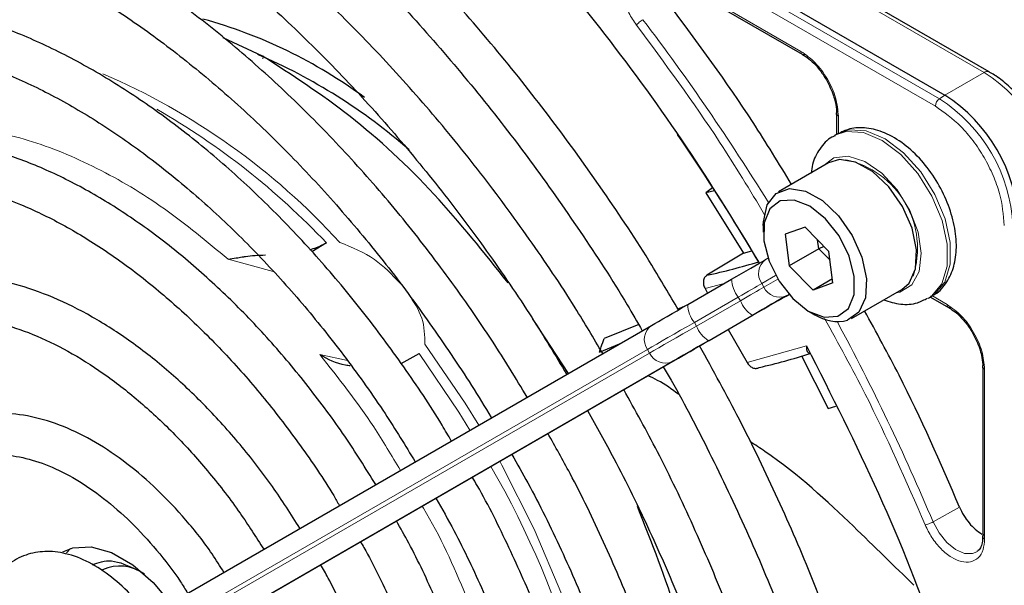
# Paper-space layout 'Blatt4' of a CAD drawing. Header units: millimetres. Extents: x 5 to 418, y 2 to 292.
# Tile 55 of 86: x 112.85 to 122.28, y 221.66 to 227.08. Entities that reach past the tile are written whole.
import ezdxf

# ---------------------------------------------------------------- set-up
doc = ezdxf.new("R2010")
doc.units = ezdxf.units.MM

psp = doc.layouts.new('Blatt4')

# ---------------------------------------------------------------- linework, layer by layer
at = {"color": 7, "linetype": 'Continuous', "lineweight": 18}
for p, q in [((121.6537, 226.3258), (106.0832, 235.3145)), ((121.615, 226.2546), (106.0445, 235.2433)), ((117.0548, 229.48), (122.0816, 226.5781)), ((118.9192, 227.5929), (120.3279, 226.7797)), ((122.0816, 226.5781), (121.7055, 226.3609)), ((121.7055, 226.3609), (121.6537, 226.3258)), ((120.6865, 226.1588), (120.6865, 225.9893)), ((115.2744, 224.6717), (114.8434, 224.7884)), ((119.5938, 224.556), (119.411, 224.5067)), ((120.086, 224.6324), (119.9526, 224.5553)), ((119.9526, 224.5553), (119.9726, 224.5207)), ((119.9726, 224.5207), (120.106, 224.5977)), ((119.7283, 224.4258), (119.3076, 224.1829)), ((119.3276, 224.1483), (119.7483, 224.3912)), ((119.7483, 224.3912), (119.7283, 224.4258)), ((120.2125, 224.4513), (120.1898, 224.4382)), ((121.5816, 224.4392), (121.728, 224.3547)), ((119.3076, 224.1829), (119.3276, 224.1483)), ((119.8647, 224.2505), (119.4439, 224.0076)), ((118.8591, 223.9239), (114.0632, 221.1544)), ((118.8791, 223.8893), (118.8591, 223.9239)), ((119.8119, 223.7993), (120.3812, 223.9582)), ((114.0832, 221.1198), (118.8791, 223.8893)), ((119.0963, 223.8069), (114.3005, 221.0374)), ((115.7209, 223.8746), (115.9861, 223.8186)), ((122.0866, 223.7338), (122.0866, 222.107)), ((121.5933, 222.2721), (121.8466, 222.4139))]:
    psp.add_line(p, q, dxfattribs=at)
at = {"color": 7, "linetype": 'Continuous', "lineweight": 25}
for p, q in [((106.135, 235.3496), (121.7055, 226.3609)), ((122.1316, 226.5831), (117.1048, 229.485)), ((118.9314, 227.5656), (120.3407, 226.752)), ((115.1732, 226.7343), (114.7964, 226.909)), ((120.6689, 226.1836), (120.6689, 225.9851)), ((120.6771, 225.9899), (120.6488, 225.9735)), ((120.5932, 225.7105), (120.1124, 225.4329)), ((119.4822, 225.4707), (119.4178, 225.4232)), ((119.4997, 225.4427), (119.4178, 225.4232)), ((119.4178, 225.4232), (119.7782, 224.847)), ((119.9674, 225.1124), (119.9674, 225.0471)), ((120.3671, 225.0957), (120.177, 225.027)), ((120.177, 225.027), (120.2157, 224.7254)), ((120.3671, 225.0957), (120.5959, 224.8627)), ((115.7846, 224.9461), (115.6459, 224.8598)), ((120.4986, 224.8887), (120.4878, 224.9728)), ((119.7782, 224.847), (119.4281, 224.6345)), ((119.7782, 224.847), (119.8596, 224.8675)), ((120.4986, 224.8887), (120.2157, 224.7254)), ((120.5485, 224.9109), (120.4986, 224.8887)), ((120.6067, 224.7786), (120.4986, 224.8887)), ((120.6346, 224.561), (120.5959, 224.8627)), ((119.9898, 224.7847), (120.0124, 224.7977)), ((120.4446, 224.4924), (120.2157, 224.7254)), ((119.2439, 224.354), (119.6647, 224.5969)), ((120.6297, 224.5993), (120.4446, 224.4924)), ((120.6346, 224.561), (120.4446, 224.4924)), ((119.411, 224.5067), (119.435, 224.4643)), ((120.8123, 224.2205), (121.2932, 224.498)), ((121.5487, 224.4146), (121.577, 224.431)), ((121.5689, 224.4263), (121.7407, 224.3271)), ((120.4057, 224.2878), (120.4623, 224.2552)), ((118.1018, 223.6945), (117.7578, 224.2192)), ((119.4498, 224.011), (119.8705, 224.2539)), ((114.1005, 221.3838), (118.8963, 224.1533)), ((118.7753, 224.1616), (118.4443, 224.03)), ((119.6323, 224.1163), (119.8119, 223.7993)), ((118.3983, 223.8992), (118.5895, 223.9761)), ((114.3288, 221.0537), (119.1246, 223.8232)), ((116.5007, 223.7895), (116.6744, 223.8837)), ((120.332, 223.8616), (120.5886, 223.3597)), ((122.069, 223.7586), (122.069, 222.1311)), ((120.5886, 223.3597), (120.6631, 223.3798)), ((122.0677, 222.1324), (122.0671, 222.1182)), ((113.3349, 222.0168), (113.2951, 221.9752))]:
    psp.add_line(p, q, dxfattribs=at)
at = {"color": 7, "linetype": 'Continuous', "lineweight": 25, "flags": 128}
for points in [[(122.1316, 226.5831), (122.1316, 226.583), (122.1331, 226.5822)], [(121.2932, 224.498), (121.3632, 224.5594), (121.4255, 224.6973), (121.4355, 224.8793), (121.3922, 225.0857), (121.3002, 225.2941), (121.1696, 225.4819), (121.0144, 225.6288), (120.8515, 225.7189), (120.6985, 225.7424), (120.5932, 225.7105)], [(119.9674, 225.1124), (119.9683, 225.1471), (120.005, 225.3093), (120.0912, 225.4191), (120.2177, 225.4648), (120.3706, 225.4413), (120.5335, 225.3513), (120.6887, 225.2043), (120.8194, 225.0165), (120.9114, 224.8081), (120.9547, 224.6017), (120.9447, 224.4197), (120.8824, 224.2818), (120.7746, 224.2029), (120.7746, 224.2029)], [(120.6823, 224.2416), (120.782, 224.3169), (120.8363, 224.4498), (120.8387, 224.6242), (120.7889, 224.8191), (120.6928, 225.011), (120.5622, 225.1767), (120.4127, 225.2963), (120.2623, 225.3553), (120.1293, 225.3465), (120.0296, 225.2712), (119.9753, 225.1383), (119.9729, 224.9639), (120.0227, 224.769), (120.1188, 224.5771), (120.2494, 224.4114), (120.3989, 224.2918), (120.5493, 224.2328), (120.6823, 224.2416)], [(119.6647, 224.5969), (119.7128, 224.6247), (119.7596, 224.6517), (119.8047, 224.6778), (119.8476, 224.7025), (119.888, 224.7258), (119.9254, 224.7474), (119.9594, 224.7671), (119.9898, 224.7847)], [(120.1898, 224.4382), (120.1594, 224.4207), (120.1254, 224.401), (120.088, 224.3794), (120.0476, 224.3561), (120.0047, 224.3313), (119.9596, 224.3053), (119.9128, 224.2783), (119.8647, 224.2505)], [(119.8705, 224.2539), (119.9219, 224.2836), (119.972, 224.3125), (120.0202, 224.3403), (120.0661, 224.3668), (120.1093, 224.3917), (120.1492, 224.4148), (120.1856, 224.4358), (120.2181, 224.4546)], [(118.8963, 224.1533), (118.9288, 224.172), (118.9652, 224.1931), (119.0052, 224.2161), (119.0483, 224.2411), (119.0942, 224.2676), (119.1424, 224.2954), (119.1925, 224.3243), (119.2439, 224.354)], [(119.4439, 224.0076), (119.3925, 223.9779), (119.3424, 223.949), (119.2942, 223.9211), (119.2483, 223.8946), (119.2052, 223.8697), (119.1652, 223.8467), (119.1288, 223.8256), (119.0963, 223.8069)], [(119.1246, 223.8232), (119.155, 223.8408), (119.1891, 223.8604), (119.2265, 223.882), (119.2668, 223.9053), (119.3097, 223.9301), (119.3548, 223.9561), (119.4017, 223.9832), (119.4498, 224.011)], [(113.2598, 221.9837), (113.3559, 222.023), (113.533, 222.0332), (113.7287, 221.9782), (113.9307, 221.8615), (114.1265, 221.6905), (114.2908, 221.4937)]]:
    psp.add_lwpolyline(points, dxfattribs=at)
at = {"color": 7, "linetype": 'Continuous', "lineweight": 18, "flags": 128}
for points in [[(120.6525, 225.9757), (120.7606, 226.0119), (120.9257, 226.0012), (121.1047, 225.9255), (121.2832, 225.791), (121.4469, 225.6083), (121.5825, 225.3923), (121.6792, 225.1603), (121.7291, 224.9311), (121.7283, 224.723), (121.6768, 224.5529), (121.5787, 224.4344), (121.5448, 224.4124)], [(121.577, 224.431), (121.607, 224.4507), (121.705, 224.5692), (121.7566, 224.7393), (121.7574, 224.9474), (121.7075, 225.1767), (121.6108, 225.4086), (121.4752, 225.6247), (121.3115, 225.8073), (121.133, 225.9419), (120.9539, 226.0175), (120.7889, 226.0282), (120.6771, 225.9899)], [(121.2372, 224.4657), (121.2758, 224.4736), (121.3889, 224.543), (121.4594, 224.6712), (121.4804, 224.845), (121.4495, 225.047), (121.37, 225.2564), (121.25, 225.452), (121.1016, 225.6139), (120.94, 225.7256), (120.7816, 225.7757), (120.6425, 225.7592), (120.5373, 225.6782)], [(119.9526, 224.5553), (119.9316, 224.5432), (119.9081, 224.5296), (119.8823, 224.5147), (119.8545, 224.4987), (119.8249, 224.4816), (119.7938, 224.4636), (119.7615, 224.445), (119.7283, 224.4258)], [(119.7483, 224.3912), (119.7815, 224.4103), (119.8138, 224.429), (119.8449, 224.4469), (119.8745, 224.464), (119.9023, 224.4801), (119.9281, 224.495), (119.9516, 224.5085), (119.9726, 224.5207)], [(119.3076, 224.1829), (119.2412, 224.1446), (119.1766, 224.1073), (119.1144, 224.0714), (119.0552, 224.0372), (118.9995, 224.005), (118.948, 223.9753), (118.901, 223.9481), (118.8591, 223.9239)], [(118.8791, 223.8893), (118.921, 223.9135), (118.968, 223.9406), (119.0195, 223.9704), (119.0752, 224.0025), (119.1344, 224.0367), (119.1966, 224.0726), (119.2612, 224.1099), (119.3276, 224.1483)], [(117.2439, 223.199), (117.1147, 223.4077), (116.7287, 223.9735)], [(116.6744, 223.8837), (117.0526, 223.324), (117.1596, 223.1504)], [(118.5411, 217.9367), (118.5548, 218.0217), (118.6043, 218.5526), (118.5989, 219.118), (118.5386, 219.7109), (118.4242, 220.3236), (118.2572, 220.9483), (118.0397, 221.577), (117.7744, 222.2018), (117.4647, 222.8147), (117.4439, 222.8526)], [(122.0134, 221.9864), (121.9697, 221.9678), (121.8927, 221.9698), (121.808, 222.0065), (121.7243, 222.0741), (121.6502, 222.1658), (121.5933, 222.2721)]]:
    psp.add_lwpolyline(points, dxfattribs=at)
at = {"color": 7, "linetype": 'Continuous', "lineweight": 25}
for centre, radius, start, end in [((113.3721, 222.5886), 4.6651, 53.44917, 74.70079), ((112.9884, 221.7443), 5.4423, 48.75358, 66.85359), ((120.8774, 225.0663), 1.5368, 2.60548, 57.39452), ((101.6884, 213.9921), 21.179, 30.52713, 34.48601), ((117.9584, 231.284), 6.81, 282.46331, 286.77192), ((120.681, 224.6028), 0.4107, 237.83074, 283.17262), ((118.2954, 230.6867), 7.1257, 283.25268, 287.31096), ((113.8091, 221.4609), 0.3885, 53.19918, 115.49037)]:
    psp.add_arc(centre, radius, start, end, dxfattribs=at)
at = {"color": 7, "linetype": 'Continuous', "lineweight": 18}
for centre, radius, start, end in [((101.223, 213.7363), 22.0825, 31.67468, 37.1862), ((111.0372, 220.5033), 6.5983, 42.35526, 66.72727), ((122.1109, 226.5372), 0.0503, 65.69288, 125.61758), ((121.2535, 225.2835), 1.5368, 2.60548, 57.39452), ((121.7081, 226.2501), 0.0932, 125.68924, 177.19888), ((120.8309, 225.0395), 1.527, 2.60548, 57.39452), ((110.5576, 219.9853), 7.2063, 43.5031, 60.00238), ((120.5748, 224.8916), 0.8691, 342.0934, 77.90122), ((120.0882, 224.651), 0.166, 126.35124, 215.18509), ((119.9567, 224.6081), 0.2922, 182.20319, 218.60373), ((120.1233, 224.5903), 0.166, 204.8163, 293.64307), ((120.0205, 224.4978), 0.2923, 201.40084, 237.78978), ((119.5359, 224.3652), 0.2922, 182.20319, 218.60373), ((101.2375, 213.7094), 22.0834, 22.81394, 28.326), ((118.9947, 224.0196), 0.166, 126.35124, 215.18509), ((119.5998, 224.2549), 0.2923, 201.40084, 237.78978), ((119.0297, 223.959), 0.166, 204.8163, 293.64307), ((109.7971, 218.4427), 8.73, 1.47514, 29.97162)]:
    psp.add_arc(centre, radius, start, end, dxfattribs=at)
at = {"color": 7, "linetype": 'Continuous', "lineweight": 25}
for points, knots in [([(119.1555, 224.3029), (119.0715, 224.446), (118.8441, 224.8336), (118.4394, 225.4425), (117.9477, 226.1269), (117.43, 226.7811), (116.8908, 227.4027), (116.3325, 227.9879), (115.7583, 228.5335), (115.1712, 229.0366), (114.5744, 229.4943), (113.9711, 229.9041), (113.3643, 230.2635), (112.7575, 230.5705), (112.1538, 230.8231), (111.5567, 231.0199), (110.9695, 231.1595), (110.3956, 231.2409), (109.8385, 231.2636), (109.3017, 231.2272), (108.7879, 231.1332), (108.3025, 230.9784), (107.9227, 230.8145), (107.7176, 230.6825), (107.6529, 230.6409)], [0, 0, 0, 0, 0.0278357, 0.0754043, 0.1229765, 0.1705551, 0.2181426, 0.2657419, 0.3133555, 0.3609855, 0.4086337, 0.4563008, 0.5039862, 0.5516866, 0.5993949, 0.6470941, 0.6947631, 0.7423727, 0.7898868, 0.8372681, 0.8844871, 0.931535, 0.9784341, 1, 1, 1, 1]), ([(107.8529, 230.2945), (107.9098, 230.3317), (108.0989, 230.4553), (108.4535, 230.6077), (108.9133, 230.7519), (109.4013, 230.836), (109.9118, 230.8637), (110.4425, 230.8339), (110.9902, 230.7472), (111.552, 230.6042), (112.1248, 230.4056), (112.7055, 230.1525), (113.2909, 229.8461), (113.8776, 229.4882), (114.4622, 229.0805), (115.0415, 228.6254), (115.6119, 228.1254), (116.1702, 227.5832), (116.7132, 227.002), (117.2374, 226.3849), (117.7406, 225.7359), (118.2171, 225.0572), (118.5744, 224.5111), (118.7614, 224.1863), (118.8094, 224.1031)], [0, 0, 0, 0, 0.02099, 0.069851, 0.118688, 0.167389, 0.215899, 0.264215, 0.312366, 0.360395, 0.408346, 0.456251, 0.504137, 0.552018, 0.599903, 0.6478, 0.695711, 0.743637, 0.791578, 0.839533, 0.887498, 0.935471, 0.983451, 1, 1, 1, 1]), ([(118.4305, 223.8843), (118.3435, 224.0314), (118.1216, 224.4066), (117.7306, 224.9856), (117.265, 225.6188), (116.7743, 226.2209), (116.263, 226.789), (115.7338, 227.3195), (115.1901, 227.8088), (114.6352, 228.254), (114.0725, 228.6522), (113.5053, 229.0006), (112.9371, 229.2971), (112.3714, 229.5394), (111.8119, 229.7259), (111.262, 229.855), (110.7255, 229.9258), (110.2062, 229.9377), (109.708, 229.8901), (109.2331, 229.7858), (108.79, 229.6176), (108.5035, 229.4839), (108.3751, 229.3923), (108.3742, 229.3916)], [0, 0, 0, 0, 0.032875, 0.083822, 0.134775, 0.185738, 0.236713, 0.287705, 0.338718, 0.389753, 0.440814, 0.491899, 0.543005, 0.594125, 0.645237, 0.696311, 0.747305, 0.798171, 0.848856, 0.899324, 0.949573, 0.99965, 1, 1, 1, 1]), ([(108.5781, 229.0385), (108.6458, 229.0821), (108.8371, 229.2052), (109.1862, 229.3475), (109.62, 229.4686), (110.0809, 229.5301), (110.5634, 229.535), (111.0649, 229.4826), (111.5818, 229.3737), (112.1112, 229.2089), (112.6497, 228.9893), (113.1938, 228.7161), (113.7402, 228.391), (114.2851, 228.0159), (114.8248, 227.5932), (115.3559, 227.1256), (115.8747, 226.6161), (116.3777, 226.0679), (116.8617, 225.4848), (117.3224, 224.8701), (117.7337, 224.27), (117.9765, 223.8662), (118.0854, 223.685)], [0, 0, 0, 0, 0.02882, 0.081368, 0.133858, 0.186143, 0.238166, 0.289941, 0.341521, 0.392971, 0.444344, 0.49568, 0.547008, 0.598338, 0.649681, 0.701044, 0.752426, 0.803828, 0.855246, 0.906678, 0.95812, 1, 1, 1, 1]), ([(119.9239, 224.7647), (119.7133, 225.1111), (119.2696, 225.8406), (118.5116, 226.8858), (117.6839, 227.905), (117.0955, 228.5131), (116.8022, 228.8163)], [0, 0, 0, 0, 0.2319204, 0.4884457, 0.744971, 1, 1, 1, 1]), ([(117.7071, 223.4665), (117.598, 223.6462), (117.362, 224.0352), (116.9632, 224.6062), (116.5221, 225.1794), (116.0575, 225.7199), (115.574, 226.2244), (115.0746, 226.6889), (114.563, 227.11), (114.0428, 227.4846), (113.5176, 227.8096), (112.9912, 228.0827), (112.4673, 228.3014), (111.9498, 228.4639), (111.4427, 228.5686), (110.9499, 228.6145), (110.476, 228.6007), (110.024, 228.5291), (109.6009, 228.3952), (109.2928, 228.261), (109.1377, 228.1544), (109.1025, 228.1302)], [0, 0, 0, 0, 0.047335, 0.102503, 0.157679, 0.212871, 0.268083, 0.323322, 0.378591, 0.433894, 0.489232, 0.544601, 0.599988, 0.65536, 0.710671, 0.765857, 0.820841, 0.875554, 0.929964, 0.984107, 1, 1, 1, 1]), ([(109.3015, 227.7855), (109.3979, 227.8434), (109.6097, 227.9707), (109.974, 228.1009), (110.3838, 228.1879), (110.8185, 228.2162), (111.2731, 228.1877), (111.7446, 228.1024), (112.2292, 227.9611), (112.7236, 227.765), (113.224, 227.5152), (113.7268, 227.2135), (114.2279, 226.8622), (114.7234, 226.4637), (115.2094, 226.021), (115.6821, 225.5375), (116.1374, 225.0168), (116.573, 224.4635), (116.9804, 223.8792), (117.244, 223.4781), (117.3619, 223.2685), (117.3625, 223.2675)], [0, 0, 0, 0, 0.047732, 0.104951, 0.162001, 0.218715, 0.275061, 0.331102, 0.386935, 0.442647, 0.498302, 0.553942, 0.609585, 0.665249, 0.720938, 0.776655, 0.832397, 0.88816, 0.943939, 0.999729, 1, 1, 1, 1]), ([(116.9807, 223.047), (116.9513, 223.098), (116.8107, 223.3425), (116.528, 223.7602), (116.1353, 224.2933), (115.7166, 224.7939), (115.2784, 225.2596), (114.8237, 225.6857), (114.3566, 226.0685), (113.8809, 226.4045), (113.4006, 226.6905), (112.9197, 226.9237), (112.4425, 227.1017), (111.9733, 227.2224), (111.5165, 227.2844), (111.077, 227.2864), (110.6585, 227.2302), (110.2688, 227.111), (109.9908, 226.9908), (109.8547, 226.8941), (109.8274, 226.8747)], [0, 0, 0, 0, 0.015977, 0.076619, 0.137271, 0.197942, 0.258641, 0.319377, 0.380158, 0.440989, 0.501871, 0.562796, 0.623736, 0.68463, 0.74539, 0.805902, 0.866048, 0.925763, 0.985086, 1, 1, 1, 1]), ([(120.2376, 225.5052), (120.1167, 225.7049), (119.7538, 226.3043), (119.3406, 226.8606), (119.0651, 227.2316)], [0, 0, 0, 0, 0.333109, 1, 1, 1, 1]), ([(110.0281, 226.5271), (110.0614, 226.5508), (110.194, 226.6452), (110.458, 226.7548), (110.8179, 226.8535), (111.2056, 226.8915), (111.6139, 226.8733), (112.0394, 226.7981), (112.4782, 226.6672), (112.9264, 226.4817), (113.3801, 226.243), (113.835, 225.9531), (114.2869, 225.6145), (114.7314, 225.2303), (115.1641, 224.804), (115.5811, 224.3395), (115.9772, 223.8406), (116.3324, 223.343), (116.5404, 223.0027), (116.6352, 222.8475)], [0, 0, 0, 0, 0.0213, 0.084609, 0.147915, 0.210788, 0.273103, 0.334941, 0.396461, 0.457805, 0.519077, 0.580333, 0.641603, 0.702907, 0.764251, 0.825634, 0.887048, 0.948488, 1, 1, 1, 1]), ([(117.5248, 224.5625), (117.2937, 224.8522), (116.8197, 225.4461), (116.0159, 226.1904), (115.4541, 226.553), (115.1732, 226.7343)], [0, 0, 0, 0, 0.322443, 0.661221, 1, 1, 1, 1]), ([(120.3405, 226.7525), (120.3444, 226.7509), (120.3524, 226.7475), (120.3628, 226.7518), (120.3682, 226.7539)], [0, 0, 0, 0, 0.4822925, 1, 1, 1, 1]), ([(120.3437, 226.7495), (120.3639, 226.7367), (120.4053, 226.7103), (120.4724, 226.6463), (120.5294, 226.5764), (120.5609, 226.5247), (120.572, 226.5066)], [0, 0, 0, 0, 0.244303, 0.500854, 0.825035, 1, 1, 1, 1]), ([(122.6183, 226.0714), (122.5728, 226.1429), (122.5092, 226.2432), (122.3984, 226.3708), (122.3001, 226.4653), (122.2051, 226.5412), (122.1477, 226.5714), (122.1314, 226.58)], [0, 0, 0, 0, 0.335683, 0.470249, 0.69001, 0.912206, 1, 1, 1, 1]), ([(120.572, 226.5066), (120.5975, 226.4558), (120.6331, 226.3852), (120.6595, 226.2836), (120.6702, 226.2205), (120.6677, 226.1843), (120.6669, 226.1737)], [0, 0, 0, 0, 0.440805, 0.6139591, 0.8868495, 1, 1, 1, 1]), ([(120.6692, 226.1832), (120.6697, 226.1874), (120.6709, 226.1959), (120.6797, 226.2029), (120.6843, 226.2065)], [0, 0, 0, 0, 0.482332, 1, 1, 1, 1]), ([(120.6556, 225.9718), (120.6451, 225.9677), (120.5842, 225.9434), (120.5049, 225.8469), (120.4393, 225.7277), (120.4289, 225.6419), (120.4256, 225.6137)], [0, 0, 0, 0, 0.0778989, 0.4516368, 0.8199397, 1, 1, 1, 1]), ([(121.5715, 224.4345), (121.5851, 224.4403), (121.6485, 224.4672), (121.7295, 224.567), (121.7993, 224.7192), (121.8236, 224.9036), (121.8032, 225.1118), (121.7361, 225.3327), (121.6274, 225.5474), (121.4849, 225.7401), (121.3165, 225.8978), (121.1372, 226.0044), (120.9606, 226.0521), (120.8017, 226.0494), (120.7159, 226.0051), (120.6777, 225.9855)], [0, 0, 0, 0, 0.020926, 0.097604, 0.173528, 0.254016, 0.339975, 0.427864, 0.515563, 0.603442, 0.692189, 0.782724, 0.863809, 0.939448, 1, 1, 1, 1]), ([(116.2572, 222.6293), (116.1601, 222.7849), (115.9575, 223.1094), (115.6144, 223.5726), (115.2409, 224.019), (114.8467, 224.4292), (114.437, 224.7992), (114.0157, 225.1246), (113.5874, 225.4016), (113.1563, 225.6269), (112.7272, 225.7974), (112.3048, 225.9106), (111.8944, 225.9645), (111.501, 225.9588), (111.1314, 225.8912), (110.8113, 225.7807), (110.6308, 225.6679), (110.5524, 225.6189)], [0, 0, 0, 0, 0.062858, 0.131038, 0.199246, 0.2675, 0.335815, 0.404205, 0.472678, 0.541229, 0.609831, 0.678385, 0.746745, 0.814711, 0.882086, 0.948789, 1, 1, 1, 1]), ([(110.7517, 225.2737), (110.7625, 225.2822), (110.8573, 225.3571), (111.0666, 225.4474), (111.3797, 225.539), (111.7224, 225.5686), (112.0853, 225.5424), (112.4645, 225.4595), (112.8556, 225.3215), (113.2543, 225.1298), (113.656, 224.8862), (114.0559, 224.5935), (114.4491, 224.2549), (114.8306, 223.8741), (115.1964, 223.4562), (115.5385, 223.004), (115.7773, 222.6586), (115.8913, 222.4602), (115.9095, 222.4285)], [0, 0, 0, 0, 0.009214, 0.081011, 0.153071, 0.224451, 0.2949, 0.364606, 0.433868, 0.502926, 0.57193, 0.640938, 0.709995, 0.779115, 0.848296, 0.917527, 0.986793, 1, 1, 1, 1]), ([(115.6255, 224.8814), (115.6471, 224.8874), (115.7068, 224.9039), (115.7543, 224.9296), (115.7846, 224.9461)], [0, 0, 0, 0, 0.362002, 1, 1, 1, 1]), ([(114.8434, 224.7884), (114.8689, 224.7923), (114.9106, 224.7986), (114.9683, 224.8086), (115.0558, 224.8233), (115.1346, 224.8267), (115.2015, 224.8295)], [0, 0, 0, 0, 0.259429, 0.424806, 0.511815, 1, 1, 1, 1]), ([(115.5318, 222.2103), (115.4454, 222.3456), (115.2666, 222.6255), (114.9609, 223.0178), (114.6288, 223.3873), (114.2782, 223.7177), (113.9148, 224.0045), (113.5432, 224.2432), (113.1688, 224.4296), (112.7966, 224.5602), (112.4327, 224.6317), (112.083, 224.643), (111.7559, 224.5911), (111.4839, 224.4986), (111.3373, 224.4005), (111.2785, 224.3612)], [0, 0, 0, 0, 0.074384, 0.153857, 0.233394, 0.313032, 0.392803, 0.472727, 0.552799, 0.632945, 0.712925, 0.792378, 0.870881, 0.948205, 1, 1, 1, 1]), ([(119.4281, 224.6345), (119.4199, 224.6279), (119.4034, 224.6143), (119.3926, 224.5807), (119.3938, 224.5425), (119.4053, 224.5186), (119.411, 224.5067)], [0, 0, 0, 0, 0.243701, 0.495029, 0.749466, 1, 1, 1, 1]), ([(121.1205, 224.3983), (121.1744, 224.3818), (121.2819, 224.349), (121.4301, 224.3571), (121.5085, 224.3996), (121.5401, 224.4167)], [0, 0, 0, 0, 0.375834, 0.748477, 1, 1, 1, 1]), ([(119.2113, 224.3352), (119.206, 224.333), (119.186, 224.3246), (119.1657, 224.3166), (119.1508, 224.3108)], [0, 0, 0, 0, 0.264203, 1, 1, 1, 1]), ([(121.8466, 222.4139), (121.6631, 222.838), (121.3878, 223.474), (121.0501, 224.0881), (120.9376, 224.2928)], [0, 0, 0, 0, 0.666792, 1, 1, 1, 1]), ([(121.7406, 224.3275), (121.7445, 224.3259), (121.7525, 224.3226), (121.7629, 224.3268), (121.7683, 224.3289)], [0, 0, 0, 0, 0.482292, 1, 1, 1, 1]), ([(121.7438, 224.3245), (121.764, 224.3117), (121.8054, 224.2853), (121.8725, 224.2213), (121.9295, 224.1515), (121.961, 224.0997), (121.972, 224.0816)], [0, 0, 0, 0, 0.244302, 0.500853, 0.825035, 1, 1, 1, 1]), ([(111.4791, 224.0139), (111.5029, 224.0329), (111.5967, 224.1079), (111.7924, 224.1842), (112.0652, 224.2404), (112.3654, 224.2359), (112.6831, 224.1757), (113.0134, 224.0602), (113.3513, 223.8915), (113.6916, 223.6717), (114.0287, 223.404), (114.3569, 223.0927), (114.6696, 222.7419), (114.9496, 222.3801), (115.1105, 222.1259), (115.1842, 222.0096)], [0, 0, 0, 0, 0.028972, 0.114279, 0.199798, 0.283623, 0.365764, 0.446914, 0.527654, 0.608306, 0.688988, 0.769775, 0.850678, 0.931679, 1, 1, 1, 1]), ([(121.972, 224.0816), (121.9976, 224.0308), (122.0332, 223.9602), (122.0596, 223.8586), (122.0703, 223.7955), (122.0677, 223.7593), (122.067, 223.7487)], [0, 0, 0, 0, 0.440805, 0.61396, 0.88685, 1, 1, 1, 1]), ([(118.3982, 223.8992), (118.404, 223.9155), (118.4195, 223.9591), (118.4347, 224.0027), (118.4443, 224.03)], [0, 0, 0, 0, 0.37225, 1, 1, 1, 1]), ([(119.0957, 210.8215), (119.1183, 210.8324), (119.2914, 210.9151), (119.5854, 211.1229), (119.9723, 211.4462), (120.32, 211.8258), (120.6306, 212.2533), (120.9013, 212.7283), (121.131, 213.248), (121.318, 213.8098), (121.4614, 214.4104), (121.5602, 215.0465), (121.6139, 215.7143), (121.6223, 216.41), (121.5853, 217.1296), (121.5034, 217.8692), (121.377, 218.6245), (121.2069, 219.3915), (120.9942, 220.1661), (120.7401, 220.9438), (120.4462, 221.7207), (120.1132, 222.492), (119.7532, 223.241), (119.4875, 223.7238), (119.3585, 223.9582)], [0, 0, 0, 0, 0.007022, 0.053817, 0.1006, 0.147436, 0.194392, 0.241503, 0.288773, 0.336184, 0.383702, 0.431293, 0.478928, 0.526583, 0.57424, 0.62189, 0.669527, 0.71715, 0.764759, 0.812355, 0.859941, 0.907518, 0.955089, 1, 1, 1, 1]), ([(120.3812, 223.9582), (120.3809, 223.9461), (120.3805, 223.9259), (120.3883, 223.9036), (120.3986, 223.8895), (120.4098, 223.8866), (120.415, 223.8852)], [0, 0, 0, 0, 0.336127, 0.560864, 0.79606, 1, 1, 1, 1]), ([(120.3812, 223.9582), (120.6186, 223.4889), (121.0937, 222.5499), (121.6687, 221.1021), (121.948, 220.1415), (122.0877, 219.6615)], [0, 0, 0, 0, 0.333214, 0.666775, 1, 1, 1, 1]), ([(115.7209, 223.8746), (115.7977, 223.8328), (115.887, 223.7842), (115.9984, 223.7707), (116.0139, 223.7689)], [0, 0, 0, 0, 0.861248, 1, 1, 1, 1]), ([(119.8119, 223.7993), (119.8191, 223.7885), (119.8336, 223.7667), (119.8654, 223.7467), (119.8993, 223.7395), (119.9191, 223.7471), (119.929, 223.7508)], [0, 0, 0, 0, 0.2504937, 0.503104, 0.7541152, 1, 1, 1, 1]), ([(119.0106, 223.7574), (119.0355, 223.7149), (119.2012, 223.4321), (119.477, 222.8923), (119.8332, 222.1421), (120.1499, 221.3825), (120.4289, 220.6199), (120.6677, 219.8583), (120.8652, 219.1022), (121.0202, 218.356), (121.1321, 217.624), (121.2002, 216.9104), (121.2243, 216.2194), (121.2043, 215.555), (121.1407, 214.9209), (121.034, 214.3209), (120.8849, 213.7581), (120.6945, 213.2357), (120.464, 212.7562), (120.1945, 212.3222), (119.8878, 211.9352), (119.5434, 211.5997), (119.2128, 211.3417), (118.9842, 211.2191), (118.894, 211.1708)], [0, 0, 0, 0, 0.008469, 0.056451, 0.10443, 0.152403, 0.200367, 0.248319, 0.296256, 0.344176, 0.392077, 0.439959, 0.487821, 0.535666, 0.5835, 0.631333, 0.679178, 0.72706, 0.775013, 0.82308, 0.871307, 0.919731, 0.968362, 1, 1, 1, 1]), ([(122.0693, 223.7582), (122.0698, 223.7624), (122.0709, 223.771), (122.0798, 223.7779), (122.0844, 223.7815)], [0, 0, 0, 0, 0.4823352, 1, 1, 1, 1]), ([(119.1556, 223.4952), (119.0917, 223.5422), (119.0012, 223.6087), (118.8949, 223.658), (118.8637, 223.6725)], [0, 0, 0, 0, 0.705951, 1, 1, 1, 1]), ([(118.3707, 212.0773), (118.487, 212.1433), (118.7391, 212.2863), (119.0871, 212.5717), (119.4197, 212.9174), (119.7135, 213.314), (119.9681, 213.7573), (120.1814, 214.2456), (120.352, 214.7755), (120.4786, 215.3439), (120.5605, 215.947), (120.5971, 216.5806), (120.5883, 217.2407), (120.5341, 217.923), (120.4351, 218.6231), (120.2921, 219.3365), (120.106, 220.0588), (119.878, 220.7855), (119.6099, 221.5122), (119.3023, 222.2337), (118.9783, 222.9124), (118.7412, 223.3415), (118.6322, 223.5388)], [0, 0, 0, 0, 0.042839, 0.092827, 0.142855, 0.193022, 0.243385, 0.293956, 0.34471, 0.395602, 0.446585, 0.497618, 0.548672, 0.599723, 0.650761, 0.701782, 0.752784, 0.803769, 0.85474, 0.905699, 0.956649, 1, 1, 1, 1]), ([(118.2843, 223.3379), (118.3698, 223.1857), (118.5825, 222.807), (118.8844, 222.1847), (119.192, 221.4793), (119.4604, 220.7687), (119.6895, 220.0584), (119.8773, 219.3531), (120.0228, 218.6575), (120.1251, 217.9762), (120.1837, 217.3139), (120.1984, 216.675), (120.1692, 216.0636), (120.0966, 215.4839), (119.9812, 214.9395), (119.8243, 214.4339), (119.6268, 213.9702), (119.3901, 213.551), (119.1159, 213.178), (118.8041, 212.8556), (118.4938, 212.6033), (118.2739, 212.4831), (118.1819, 212.4328)], [0, 0, 0, 0, 0.034641, 0.086177, 0.137706, 0.189224, 0.240727, 0.292212, 0.343673, 0.39511, 0.44652, 0.497904, 0.549267, 0.600618, 0.651971, 0.70335, 0.754795, 0.806361, 0.858115, 0.910117, 0.962397, 1, 1, 1, 1]), ([(114.8023, 221.7891), (114.7657, 221.8483), (114.656, 222.0256), (114.4419, 222.294), (114.1686, 222.5865), (113.8768, 222.8372), (113.5743, 223.0415), (113.2664, 223.1938), (112.9599, 223.2887), (112.6619, 223.3229), (112.3836, 223.2914), (112.16, 223.2181), (112.0467, 223.1345), (112.0047, 223.1035)], [0, 0, 0, 0, 0.04971, 0.148978, 0.248408, 0.348108, 0.448168, 0.548614, 0.64925, 0.749315, 0.847677, 0.943478, 1, 1, 1, 1]), ([(117.6437, 213.3364), (117.7233, 213.378), (117.9311, 213.487), (118.2309, 213.7244), (118.5434, 214.0393), (118.8168, 214.4058), (119.0508, 214.8187), (119.2434, 215.2762), (119.393, 215.7749), (119.4983, 216.3112), (119.5585, 216.8808), (119.5732, 217.4792), (119.5424, 218.102), (119.4664, 218.7442), (119.346, 219.4012), (119.1822, 220.0682), (118.9762, 220.7401), (118.7301, 221.4125), (118.4438, 222.0793), (118.169, 222.6507), (117.977, 222.9916), (117.9052, 223.119)], [0, 0, 0, 0, 0.033446, 0.087411, 0.141399, 0.195552, 0.249964, 0.304656, 0.359593, 0.414709, 0.469936, 0.525219, 0.580517, 0.635803, 0.691067, 0.746307, 0.801523, 0.856719, 0.911899, 0.967067, 1, 1, 1, 1]), ([(121.4083, 221.666), (121.2203, 221.8504), (120.8011, 222.262), (120.2721, 222.7593), (119.8889, 223.0096), (119.8413, 223.0407)], [0, 0, 0, 0, 0.415637, 0.927317, 1, 1, 1, 1]), ([(112.2052, 222.7562), (112.2183, 222.7689), (112.2804, 222.8289), (112.4206, 222.8853), (112.6301, 222.922), (112.8701, 222.8976), (113.1247, 222.8183), (113.3878, 222.6861), (113.6529, 222.5037), (113.9141, 222.2755), (114.1613, 222.0052), (114.3447, 221.7728), (114.4338, 221.6262), (114.4563, 221.5892)], [0, 0, 0, 0, 0.029258, 0.1384066, 0.250078, 0.3566636, 0.4593608, 0.5606178, 0.6616226, 0.7627447, 0.864149, 0.9658108, 1, 1, 1, 1]), ([(117.5587, 222.9189), (117.6108, 222.8279), (117.7816, 222.5292), (118.0365, 222.006), (118.3215, 221.3564), (118.5667, 220.7014), (118.7725, 220.0474), (118.9368, 219.3993), (119.0586, 218.7624), (119.1371, 218.1415), (119.1718, 217.5418), (119.1627, 216.9678), (119.1101, 216.424), (119.0148, 215.9147), (118.8778, 215.4436), (118.7006, 215.014), (118.4843, 214.6289), (118.2311, 214.2897), (117.9399, 214.0023), (117.6771, 213.7985), (117.5002, 213.7113), (117.4434, 213.6833)], [0, 0, 0, 0, 0.024429, 0.080222, 0.136006, 0.191775, 0.247522, 0.303242, 0.358931, 0.414583, 0.470198, 0.525779, 0.581336, 0.636887, 0.69246, 0.748108, 0.803911, 0.859965, 0.916367, 0.973159, 1, 1, 1, 1]), ([(116.9184, 214.5928), (116.9726, 214.6192), (117.1461, 214.7038), (117.4051, 214.905), (117.6926, 215.1909), (117.9402, 215.529), (118.1483, 215.9128), (118.3144, 216.3405), (118.4372, 216.8084), (118.5152, 217.3122), (118.5477, 217.8472), (118.5344, 218.4083), (118.4757, 218.9903), (118.3723, 219.5879), (118.2252, 220.1959), (118.0358, 220.8086), (117.8067, 221.4214), (117.5362, 222.0268), (117.326, 222.4552), (117.1975, 222.6745), (117.1819, 222.7013)], [0, 0, 0, 0, 0.026837, 0.085914, 0.144995, 0.204288, 0.263944, 0.323998, 0.384387, 0.44501, 0.505762, 0.566569, 0.627372, 0.688147, 0.748889, 0.809596, 0.870275, 0.930931, 0.991574, 1, 1, 1, 1]), ([(116.8335, 222.5001), (116.8916, 222.3967), (117.0562, 222.1041), (117.2908, 221.6063), (117.5364, 221.015), (117.7418, 220.4209), (117.9069, 219.8306), (118.0298, 219.2497), (118.1097, 218.6837), (118.1459, 218.1383), (118.1386, 217.6186), (118.088, 217.1295), (117.9951, 216.6757), (117.8613, 216.2611), (117.6881, 215.8894), (117.4774, 215.5625), (117.2294, 215.2851), (116.9776, 215.0731), (116.795, 214.978), (116.7189, 214.9383)], [0, 0, 0, 0, 0.0336021, 0.0950599, 0.1565013, 0.2179166, 0.2792963, 0.3406313, 0.4019146, 0.4631423, 0.5243175, 0.5854552, 0.6465839, 0.7077513, 0.7690512, 0.8306216, 0.892629, 0.9552057, 1, 1, 1, 1]), ([(119.434, 218.8836), (119.4494, 219.0174), (119.4999, 219.4535), (119.4073, 220.3012), (119.1809, 221.3607), (118.9008, 222.0708), (118.764, 222.4178)], [0, 0, 0, 0, 0.130301, 0.424564, 0.718826, 1, 1, 1, 1]), ([(116.1933, 215.8486), (116.2351, 215.8678), (116.3853, 215.9368), (116.6114, 216.1132), (116.8669, 216.3731), (117.0818, 216.6847), (117.2566, 217.0408), (117.3888, 217.4396), (117.4768, 217.8765), (117.5193, 218.3465), (117.5158, 218.844), (117.4666, 219.3631), (117.3725, 219.8976), (117.2347, 220.4416), (117.0554, 220.9895), (116.8343, 221.5338), (116.633, 221.967), (116.4946, 222.2107), (116.4545, 222.2813)], [0, 0, 0, 0, 0.025432, 0.09144, 0.157422, 0.22372, 0.290583, 0.358045, 0.425981, 0.494211, 0.562575, 0.63096, 0.699308, 0.767604, 0.835849, 0.904052, 0.972225, 1, 1, 1, 1]), ([(122.0671, 222.1182), (122.067, 222.1072), (122.0665, 222.0736), (122.0514, 222.0311), (122.0334, 221.9986), (122.0166, 221.9915), (122.0114, 221.9893)], [0, 0, 0, 0, 0.158696, 0.485398, 0.839612, 1, 1, 1, 1]), ([(122.0693, 222.1314), (122.0698, 222.1355), (122.0709, 222.1441), (122.0798, 222.151), (122.0844, 222.1546)], [0, 0, 0, 0, 0.482341, 1, 1, 1, 1]), ([(116.1103, 222.0825), (116.1215, 222.0634), (116.2296, 221.8784), (116.4043, 221.5119), (116.628, 220.9899), (116.8101, 220.4637), (116.9523, 219.9421), (117.0521, 219.4311), (117.1089, 218.9371), (117.1221, 218.4662), (117.0923, 218.0243), (117.0202, 217.6166), (116.9076, 217.2479), (116.7562, 216.9221), (116.5685, 216.6408), (116.3434, 216.4111), (116.1509, 216.2618), (116.0235, 216.2077), (115.9934, 216.1949)], [0, 0, 0, 0, 0.0079873, 0.0772711, 0.1465325, 0.2157534, 0.2849163, 0.3540048, 0.4230063, 0.4919164, 0.5607476, 0.6295436, 0.6983637, 0.7673569, 0.8367647, 0.9068973, 0.9779929, 1, 1, 1, 1]), ([(114.0761, 221.3671), (114.0275, 221.4322), (113.9218, 221.5738), (113.7294, 221.7499), (113.5137, 221.8922), (113.2974, 221.9746), (113.0914, 221.9975), (112.9027, 221.9615), (112.7565, 221.8886), (112.6938, 221.8118), (112.6728, 221.786)], [0, 0, 0, 0, 0.121104, 0.26353, 0.407617, 0.553734, 0.681749, 0.803792, 0.934198, 1, 1, 1, 1]), ([(113.5443, 221.8619), (113.6028, 221.8825), (113.7273, 221.9262), (113.8867, 221.8521), (113.9711, 221.8129)], [0, 0, 0, 0, 0.470262, 1, 1, 1, 1]), ([(115.4677, 217.1055), (115.5111, 217.1248), (115.6497, 217.1866), (115.8499, 217.3499), (116.0634, 217.5877), (116.2354, 217.875), (116.3662, 218.2049), (116.453, 218.5746), (116.4945, 218.9785), (116.4897, 219.4101), (116.439, 219.8625), (116.3432, 220.3282), (116.2049, 220.8007), (116.0233, 221.2714), (115.8631, 221.6281), (115.7538, 221.8199), (115.7295, 221.8626)], [0, 0, 0, 0, 0.034804, 0.110957, 0.187067, 0.263784, 0.341517, 0.420224, 0.499594, 0.579283, 0.659033, 0.738718, 0.818313, 0.897826, 0.977281, 1, 1, 1, 1])]:
    psp.add_open_spline(points, degree=3, knots=knots, dxfattribs=at)
at = {"color": 7, "linetype": 'Continuous', "lineweight": 18}
for points, knots in [([(118.7526, 227.0319), (118.7271, 227.0695), (118.6746, 227.1469), (118.6248, 227.2791), (118.605, 227.4052), (118.6178, 227.512), (118.6603, 227.5917), (118.7305, 227.6354), (118.8208, 227.6394), (118.887, 227.6082), (118.9192, 227.5929)], [0, 0, 0, 0, 0.121713, 0.25, 0.378287, 0.5, 0.621713, 0.75, 0.878287, 1, 1, 1, 1]), ([(118.7526, 227.0319), (118.7561, 227.0358), (118.7631, 227.0436), (118.7797, 227.058), (118.7982, 227.0722), (118.8098, 227.0795), (118.8156, 227.0831)], [0, 0, 0, 0, 0.25, 0.5, 0.75, 1, 1, 1, 1]), ([(119.9806, 225.2147), (119.8394, 225.4485), (119.4587, 226.0788), (119.0253, 226.6638), (118.7526, 227.0319)], [0, 0, 0, 0, 0.3709367, 1, 1, 1, 1]), ([(115.1821, 226.7357), (115.1805, 226.7313), (115.1776, 226.7234), (115.1772, 226.7136), (115.177, 226.7094)], [0, 0, 0, 0, 0.563443, 1, 1, 1, 1]), ([(120.3279, 226.7797), (120.3749, 226.7464), (120.4689, 226.6797), (120.5874, 226.5155), (120.6703, 226.3308), (120.6811, 226.2161), (120.6865, 226.1588)], [0, 0, 0, 0, 0.25, 0.499999, 0.75, 1, 1, 1, 1]), ([(120.3279, 226.7797), (120.3286, 226.774), (120.33, 226.7626), (120.3356, 226.7536), (120.3402, 226.7525), (120.3405, 226.7525)], [0, 0, 0, 0, 0.4834638, 0.9669275, 1, 1, 1, 1]), ([(122.2753, 225.111), (122.2664, 225.212), (122.2529, 225.3674), (122.1705, 225.5924), (122.0853, 225.7638), (121.9795, 225.9232), (121.8258, 226.1071), (121.698, 226.1965), (121.615, 226.2546)], [0, 0, 0, 0, 0.239457, 0.368361, 0.5, 0.631639, 0.760543, 1, 1, 1, 1]), ([(120.6865, 226.1588), (120.6819, 226.1622), (120.6727, 226.169), (120.6677, 226.1784), (120.6691, 226.1829), (120.6692, 226.1832)], [0, 0, 0, 0, 0.483498, 0.966996, 1, 1, 1, 1]), ([(114.8434, 224.7884), (114.6412, 224.9562), (114.2283, 225.299), (113.5807, 225.6816), (112.9228, 225.9522), (112.284, 226.0741), (111.7499, 226.0695), (111.4647, 225.963), (111.3534, 225.9215)], [0, 0, 0, 0, 0.166955, 0.341, 0.520114, 0.701876, 0.883637, 1, 1, 1, 1]), ([(116.4895, 224.5587), (116.4127, 224.6407), (116.2522, 224.8122), (116.0294, 224.902), (115.9132, 224.9488)], [0, 0, 0, 0, 0.478576, 1, 1, 1, 1]), ([(116.7287, 223.9735), (116.7265, 224.0577), (116.7221, 224.2259), (116.6205, 224.3796), (116.5697, 224.4564)], [0, 0, 0, 0, 0.500319, 1, 1, 1, 1]), ([(121.728, 224.3547), (121.775, 224.3214), (121.8689, 224.2547), (121.9875, 224.0906), (122.0704, 223.9059), (122.0812, 223.7911), (122.0866, 223.7338)], [0, 0, 0, 0, 0.25, 0.5, 0.75, 1, 1, 1, 1]), ([(121.728, 224.3547), (121.7287, 224.349), (121.73, 224.3376), (121.7356, 224.3286), (121.7403, 224.3275), (121.7406, 224.3275)], [0, 0, 0, 0, 0.483463, 0.966926, 1, 1, 1, 1]), ([(121.5174, 222.2431), (121.335, 222.6633), (121.0443, 223.3328), (120.6879, 223.9792), (120.5551, 224.2199)], [0, 0, 0, 0, 0.6275714, 1, 1, 1, 1]), ([(116.493, 222.7654), (116.4102, 222.9063), (116.179, 223.2997), (115.9, 223.6499), (115.7209, 223.8746)], [0, 0, 0, 0, 0.358174, 1, 1, 1, 1]), ([(122.0866, 223.7338), (122.082, 223.7372), (122.0728, 223.7441), (122.0678, 223.7534), (122.0692, 223.758), (122.0693, 223.7582)], [0, 0, 0, 0, 0.483498, 0.967002, 1, 1, 1, 1]), ([(117.6203, 217.6375), (117.6645, 217.8455), (117.7549, 218.2701), (117.7628, 219.0136), (117.6669, 219.8275), (117.458, 220.6907), (117.1338, 221.5567), (116.8732, 222.143), (116.7056, 222.417), (116.7014, 222.4239)], [0, 0, 0, 0, 0.156421, 0.319485, 0.487298, 0.657592, 0.827885, 0.995698, 1, 1, 1, 1]), ([(121.5174, 222.2431), (121.5225, 222.2442), (121.5327, 222.2464), (121.5535, 222.2535), (121.5751, 222.2625), (121.5872, 222.2689), (121.5933, 222.2721)], [0, 0, 0, 0, 0.2499911, 0.4999941, 0.749997, 1, 1, 1, 1]), ([(122.0866, 222.107), (122.0836, 222.0714), (122.0776, 221.9985), (122.029, 221.9223), (121.956, 221.8834), (121.8658, 221.8863), (121.7669, 221.9286), (121.6676, 222.0088), (121.578, 222.118), (121.5372, 222.2022), (121.5174, 222.2431)], [0, 0, 0, 0, 0.1217125, 0.2499998, 0.3782872, 0.4999997, 0.6217122, 0.7499998, 0.8782874, 1, 1, 1, 1]), ([(122.0866, 222.107), (122.082, 222.1104), (122.0728, 222.1172), (122.0678, 222.1265), (122.0692, 222.1311), (122.0693, 222.1314)], [0, 0, 0, 0, 0.483506, 0.967012, 1, 1, 1, 1])]:
    psp.add_open_spline(points, degree=3, knots=knots, dxfattribs=at)
at = {"color": 7, "linetype": 'Continuous', "lineweight": 25}
psp.add_open_spline([(121.8466, 222.4139), (121.8594, 222.3869), (121.8848, 222.3329), (121.9375, 222.26), (121.9968, 222.1974), (122.0392, 222.1694), (122.0604, 222.1554)], degree=3, dxfattribs=at)

doc.saveas('drawing.dxf')
